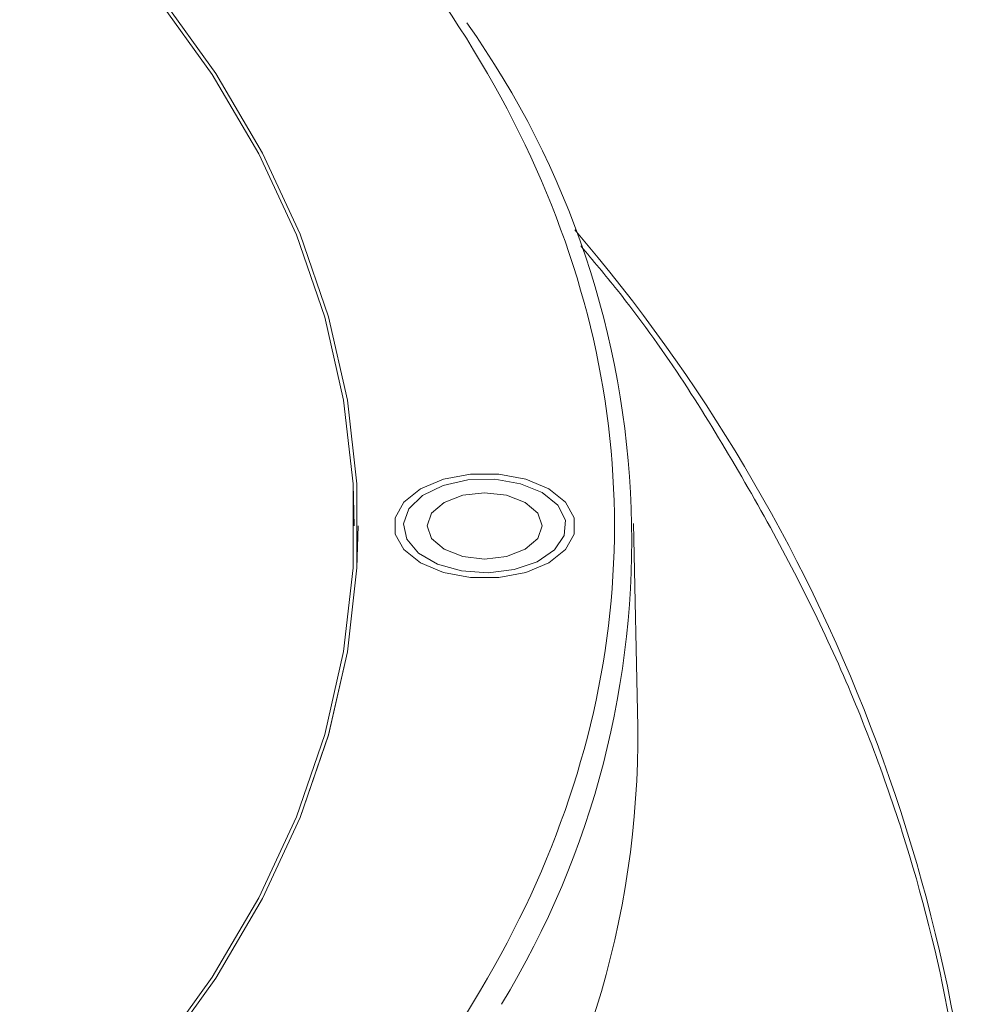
# Model space of a CAD drawing. Header units: millimetres. Extents: x 0 to 420, y 0 to 297.
# Tile 63 of 64: x 376 to 389, y 238 to 251. Entities that reach past the tile are written whole.
import ezdxf

# ---------------------------------------------------------------- set-up
doc = ezdxf.new("R2010")
doc.units = ezdxf.units.MM

msp = doc.modelspace()

# ---------------------------------------------------------------- linework, layer by layer
at = {"color": 7, "linetype": 'Continuous', "lineweight": 15}
for p, q in [((380.65804692, 244.1895281), (380.65804692, 244.18993571)), ((384.30955241, 241.56482401), (384.25275426, 244.22173845))]:
    msp.add_line(p, q, dxfattribs=at)
at = {"color": 7, "linetype": 'Continuous', "lineweight": 15, "flags": 128}
for points in [[(376.23942137, 253.03101668), (377.1873356, 252.0820159), (378.02582081, 251.09928952), (378.75129451, 250.08704068), (379.36065365, 249.04959115), (379.85129828, 247.99137372), (380.22112371, 246.91691239), (380.46855732, 245.83079507), (380.59253754, 244.73766742), (380.59253754, 243.64220096), (380.46855732, 242.54907331), (380.22112108, 241.4629575), (379.85129828, 240.3884977), (379.36065102, 239.33027875), (378.75129451, 238.2928277), (378.02582081, 237.28057886), (377.1873356, 236.29785247), (376.23941873, 235.34885322)], [(380.60805022, 244.1895281), (380.59253754, 244.73725981), (380.46855732, 245.83038746), (380.22112371, 246.91650478), (379.85129828, 247.99096611), (379.36065365, 249.04918354), (378.75129451, 250.08663307), (378.02582081, 251.09888191), (377.1873356, 252.08160829), (376.23942137, 253.03060907)], [(376.28189354, 253.04624247), (377.23144491, 252.09560925), (378.07137365, 251.11119187), (378.79809859, 250.09719881), (379.40850349, 249.05795944), (379.8999937, 247.99792176), (380.2704566, 246.92160825), (380.51831431, 245.83362201), (380.64251054, 244.73861176), (380.64251317, 243.64125814), (380.51831694, 242.54624789), (380.27045396, 241.45826165), (379.8999937, 240.38194966), (379.40850613, 239.32191045), (378.79809596, 238.28267109), (378.07137629, 237.26867803), (377.23144491, 236.28426217), (376.28189486, 235.33362666)], [(383.14619402, 244.67222951), (383.36365332, 244.4994424), (383.47797665, 244.29631623), (383.47797928, 244.08273844), (383.36365332, 243.8796138), (383.14619139, 243.70682517), (382.84688027, 243.58128707), (382.49501994, 243.5152881), (382.12505227, 243.51528962), (381.77319458, 243.58129011), (381.4738861, 243.70682669), (381.25642416, 243.87961532), (381.14209557, 244.08273844), (381.14209557, 244.29631471), (381.25642153, 244.49943936), (381.47388346, 244.67222799), (381.77319458, 244.79776609), (382.12505491, 244.86376506), (382.49501994, 244.86376506), (382.84688291, 244.79776761), (383.14619402, 244.67222951)], [(383.06133661, 244.62324237), (383.26457925, 244.45891784), (383.36438035, 244.2653978), (383.34992135, 244.06365393), (383.22278275, 243.87555359), (382.99673076, 243.72147691), (382.69626588, 243.61811943), (382.35394917, 243.57668398), (382.00686988, 243.6016596), (381.69264405, 243.69033949), (381.44532371, 243.83311449), (381.29171161, 244.01451168), (381.24844787, 244.21487629), (381.32022396, 244.41249152), (381.49926114, 244.58594772), (381.76616132, 244.71644324), (382.09199334, 244.78984031), (382.44146447, 244.7981858), (382.7766847, 244.74057337), (383.06133661, 244.62324237)], [(382.84036595, 244.49567872), (383.00294742, 244.35521668), (383.06003796, 244.1895281), (383.00294479, 244.023838), (382.84036595, 243.88337444), (382.59704956, 243.78951967), (382.31003479, 243.75656049), (382.02302266, 243.78951815), (381.7797089, 243.88337444), (381.6171248, 244.023838), (381.56003426, 244.18952658), (381.61712743, 244.35521668), (381.77970627, 244.49568024), (382.02302266, 244.589535), (382.31003743, 244.62249419), (382.59704956, 244.58953653), (382.84036595, 244.49567872)], [(380.65804692, 244.1895281), (380.64251317, 243.64085053), (380.51831694, 242.54584028), (380.27045396, 241.45785404), (379.8999937, 240.38154205), (379.40850613, 239.32150284), (378.79809596, 238.28226348), (378.07137629, 237.26827042), (377.23144491, 236.28385456), (376.28189486, 235.33321905)]]:
    msp.add_lwpolyline(points, dxfattribs=at)
at = {"color": 7, "linetype": 'Continuous', "lineweight": 15}
for centre, radius, start, end in [((372.55954833, 244.0064141), 11.67064264, 328.681986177, 35.35791738), ((366.57768896, 233.59414689), 22.24991835, 1.470274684, 40.539251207), ((372.26323751, 241.45949062), 12.04677541, 324.973000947, 0.50098352)]:
    msp.add_arc(centre, radius, start, end, dxfattribs=at)
msp.add_open_spline([(379.12538711, 254.06528289), (382.31490379, 251.10047997), (384.00527825, 247.67955759), (384.00527825, 240.69949252), (382.31490379, 237.27857014), (379.12538711, 234.31376722)], degree=3, knots=[0, 0, 0, 0, 0.5, 0.5, 1, 1, 1, 1], dxfattribs=at)
at = {"color": 8, "linetype": 'Continuous', "lineweight": 15}
msp.add_open_spline([(388.63333701, 232.76648628), (388.63519377, 232.779476), (388.75386135, 233.60966206), (388.69834143, 235.27170039), (388.43723372, 237.73878417), (387.81225415, 240.1943182), (386.88408951, 242.61720412), (385.61992929, 244.97946573), (384.50585666, 246.72586695), (383.7252092, 247.65493772), (383.56456208, 247.84612843)], degree=3, knots=[0, 0, 0, 0, 0.00252168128, 0.16116308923, 0.32068089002, 0.48071269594, 0.64073838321, 0.80025296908, 0.95889465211, 1, 1, 1, 1], dxfattribs=at)

doc.saveas('drawing.dxf')
